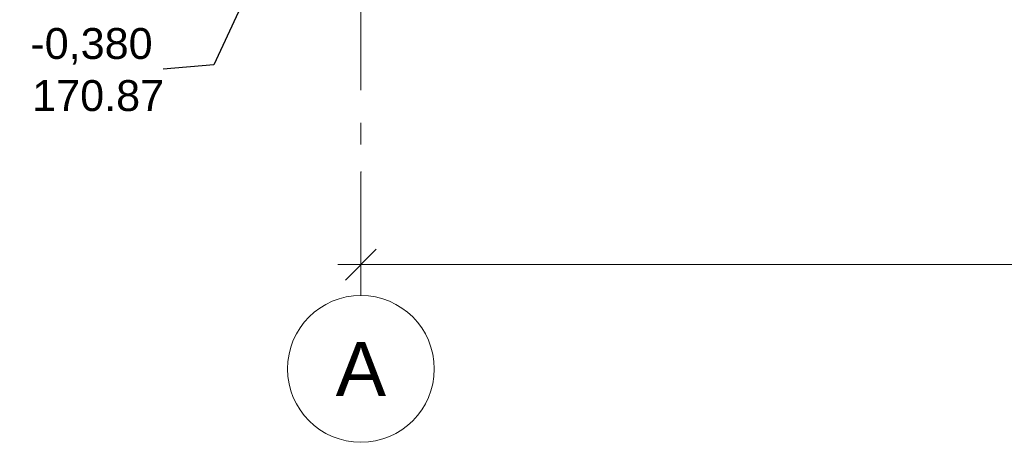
# Model space of a CAD drawing. Header units: millimetres. Extents: x -28821 to 130709, y -7627 to 10914.
# Tile 43 of 111: x 88699 to 95078, y -7294 to -4559. Entities that reach past the tile are written whole.
import ezdxf
from ezdxf.enums import TextEntityAlignment as Align

# ---------------------------------------------------------------- set-up
doc = ezdxf.new("R2010")
doc.units = ezdxf.units.MM
doc.header["$MEASUREMENT"] = 0
doc.set_wipeout_variables(frame=1)
doc.linetypes.add('Wipeout_Contour', pattern=[1000, 0, -1000])
doc.linetypes.add('Штрих-Штриховая', pattern=[1093.611073, 529.166651, -211.666656, 141.111112, -211.666656])
doc.layers.add('Размер - Общий', color=7, linetype='Continuous')
doc.layers.add('Элемент Модели - Оси', color=7, linetype='Continuous')
for name, color, linetype, lineweight in [('Размер - Общий_Ном._пера__1', 7, 'Continuous', 15), ('Размер - Отметка Уровня_Ном._пера__1', 7, 'Continuous', 15), ('Элемент Модели - Оси_Ном._пера__1', 7, 'Continuous', 15), ('Элемент Модели - Оси_Ном._пера__2', 8, 'Continuous', 15)]:
    doc.layers.add(name, color=color, linetype=linetype, lineweight=lineweight)
doc.styles.add('СГЕНЕРИР_СТИЛЬ_1', font='arial.ttf')
doc.styles.add('СГЕНЕРИР_СТИЛЬ_2', font='arial.ttf')
doc.dimstyles.new('СГЕНЕРИР_СТИЛЬ__1', dxfattribs={"dimtxt": 200, "dimasz": 190, "dimexe": 0.18, "dimexo": 0.0625, "dimgap": 0, "dimtad": 1, "dimtih": 1, "dimtoh": 1, "dimdec": 0, "dimzin": 0, "dimdsep": 46, "dimtxsty": 'СГЕНЕРИР_СТИЛЬ_2', "dimblk": 'ARROWHEAD_6', "dimblk1": 'ARROWHEAD_6', "dimblk2": 'ARROWHEAD_6', "dimcen": 0.09, "dimclrd": 7, "dimclre": 7, "dimclrt": 7, "dimazin": 0, "dimtfac": 1, "dimtdec": 4, "dimtmove": 0, "dimatfit": 3, "dimfxl": 1, "dimtolj": 1, "dimtzin": 0, "dimarcsym": 0})
doc.dimstyles.new('СГЕНЕРИР_СТИЛЬ__4', dxfattribs={"dimtxt": 0.18, "dimasz": 364.8, "dimexe": 0.18, "dimexo": 0.0625, "dimgap": 0, "dimtad": 0, "dimtih": 1, "dimtoh": 1, "dimdec": 4, "dimzin": 0, "dimdsep": 46, "dimcen": 0.09, "dimadec": 0, "dimazin": 0, "dimtfac": 1, "dimtdec": 4, "dimtmove": 0, "dimatfit": 3, "dimldrblk": 'ARROWHEAD_11', "dimfxl": 1, "dimtolj": 1, "dimtzin": 0, "dimarcsym": 0})

# ---------------------------------------------------------------- blocks, each defined once
blk = doc.blocks.new('Стандартный Маркер Сетки[27]_4', base_point=(90909.5, 6156.8))
at = {"layer": 'Элемент Модели - Оси_Ном._пера__1', "color": 7, "linetype": 'Continuous', "lineweight": 15}
blk.add_circle((90909.5, -6819.2), 475, dxfattribs=at)
at = {"layer": 'Элемент Модели - Оси_Ном._пера__2', "color": 8, "linetype": 'Штрих-Штриховая', "lineweight": 15}
for p, q in [((90909.5, 5356.8), (90909.5, -5544.2)), ((90909.5, -5544.2), (90909.5, -6344.2))]:
    blk.add_line(p, q, dxfattribs=at)
blk.add_point((90909.5, -5544.2), dxfattribs=at)
blk.add_point((90909.5, -5544.2), dxfattribs=at)
at = {"layer": 'Элемент Модели - Оси_Ном._пера__1', "color": 7, "lineweight": 15, "style": 'СГЕНЕРИР_СТИЛЬ_1'}
blk.add_attdef('AC_MarkerText_1', text='', height=350, rotation=360, dxfattribs=at).set_placement((90909.5, -6644.2), align=Align.TOP_CENTER)
blk = doc.blocks.new('Стандартный Маркер Сетки[29]_4', base_point=(90909.5, 6156.8))
at = {"layer": 'Элемент Модели - Оси_Ном._пера__1', "color": 7, "linetype": 'Continuous', "lineweight": 15}
blk.add_circle((90909.5, -6819.2), 475, dxfattribs=at)
at = {"layer": 'Элемент Модели - Оси_Ном._пера__2', "color": 8, "linetype": 'Штрих-Штриховая', "lineweight": 15}
for p, q in [((90909.5, 5356.8), (90909.5, -5544.2)), ((90909.5, -5544.2), (90909.5, -6344.2))]:
    blk.add_line(p, q, dxfattribs=at)
blk.add_point((90909.5, -5544.2), dxfattribs=at)
blk.add_point((90909.5, -5544.2), dxfattribs=at)
at = {"layer": 'Элемент Модели - Оси_Ном._пера__1', "color": 7, "lineweight": 15, "style": 'СГЕНЕРИР_СТИЛЬ_1'}
blk.add_attdef('AC_MarkerText_1', text='', height=350, rotation=360, dxfattribs=at).set_placement((90909.5, -6644.2), align=Align.TOP_CENTER)
blk = doc.blocks.new('*D459', base_point=(127333.8, -3344.2))
at = {"layer": 'Размер - Общий_Ном._пера__1', "color": 7, "linetype": 'Continuous', "lineweight": 15, "transparency": 16777216}
for p, q in [((90909.5, -6331.7), (90909.5, -5956.7)), ((102009.5, -6331.7), (102009.5, -5956.7)), ((91009.5, -6044.2), (90809.5, -6244.2)), ((101909.5, -6244.2), (102109.5, -6044.2)), ((90759.5, -6144.2), (90909.5, -6144.2)), ((90909.5, -6144.2), (102009.5, -6144.2)), ((102009.5, -6144.2), (102159.5, -6144.2))]:
    blk.add_line(p, q, dxfattribs=at)
at = {"layer": 'Размер - Общий_Ном._пера__1', "color": 7, "lineweight": 15, "transparency": 16777216, "insert": (96050.2, -6104.2), "char_height": 200, "attachment_point": 7, "style": 'СГЕНЕРИР_СТИЛЬ_2'}
blk.add_mtext('\\A1;11\\~100', dxfattribs=at)
blk = doc.blocks.new('ARROWHEAD_6')
at = {"color": 0, "linetype": 'Continuous', "lineweight": 0}
for p, q in [((-0.5, -0.5), (0.5, 0.5)), ((0, 0), (-1, 0))]:
    blk.add_line(p, q, dxfattribs=at)
blk = doc.blocks.new('ARROWHEAD_11')
at = {"color": 0, "linetype": 'Continuous', "lineweight": 0}
blk.add_line((0, 0), (-1, 0), dxfattribs=at)
at = {"color": 0, "linetype": 'Continuous', "lineweight": 0, "const_width": 0.25, "flags": 128}
blk.add_lwpolyline([(-0.125, 0, 1), (0.125, 0, 1)], format="xyb", close=True, dxfattribs=at)

msp = doc.modelspace()

# ---------------------------------------------------------------- block references
at = {"layer": 'Элемент Модели - Оси', "color": 8, "linetype": 'Continuous', "lineweight": 15}
for name in ['Стандартный Маркер Сетки[27]_4', 'Стандартный Маркер Сетки[29]_4']:
    msp.add_blockref(name, (90909.5, 6156.8), dxfattribs=at).add_auto_attribs({'AC_MarkerText_1': 'А'})

# ---------------------------------------------------------------- texts
at = {"layer": 'Размер - Отметка Уровня_Ном._пера__1', "color": 7, "linetype": 'Continuous', "lineweight": 15, "insert": (89634.9, -5153.2), "char_height": 200, "attachment_point": 9, "style": 'СГЕНЕРИР_СТИЛЬ_1'}
msp.add_mtext('\\A1;170.87', dxfattribs=at)

# ---------------------------------------------------------------- dimensions: what is measured, and where the dimension line sits
at = {"layer": 'Размер - Общий', "color": 7, "linetype": 'Continuous', "lineweight": 15}
dim = msp.add_linear_dim(base=(102009.5, -6144.2), p1=(90909.5, -6144.2), p2=(102009.5, -6144.2), dimstyle='СГЕНЕРИР_СТИЛЬ__1', dxfattribs=at)
dim.commit()
dim.dimension.update_dxf_attribs({"geometry": '*D459', "text_midpoint": (96469.4, -6004.2), "dimtype": 160})

# ---------------------------------------------------------------- wipeouts: each hides what was drawn before it
at = {"color": 7, "linetype": 'Wipeout_Contour', "lineweight": 15, "ltscale": 357158.70334}
msp.add_wipeout([(88699.4, -4566.1), (89629.7, -4566.1), (89629.7, -4880.4), (88699.4, -4880.4)], dxfattribs=at).dxf.layer = 'Размер - Отметка Уровня_Ном._пера__1'

# ---------------------------------------------------------------- next in the draw order: texts
at = {"layer": 'Размер - Отметка Уровня_Ном._пера__1', "color": 7, "linetype": 'Continuous', "lineweight": 15, "insert": (89164.5, -4850.6), "char_height": 200, "attachment_point": 8, "style": 'СГЕНЕРИР_СТИЛЬ_1'}
msp.add_mtext('\\A1;-0,380', dxfattribs=at)

# ---------------------------------------------------------------- next in the draw order: leaders
at = {"layer": 'Размер - Отметка Уровня_Ном._пера__1', "color": 7, "linetype": 'Continuous', "lineweight": 15, "annotation_type": 0, "has_hookline": 1, "hookline_direction": 1, "text_width": 770}
msp.add_leader([(90479.5, -3724.2), (89957.1, -4850.6), (89629.7, -4880.4)], dimstyle='СГЕНЕРИР_СТИЛЬ__4', dxfattribs=at)

doc.saveas('drawing.dxf')
